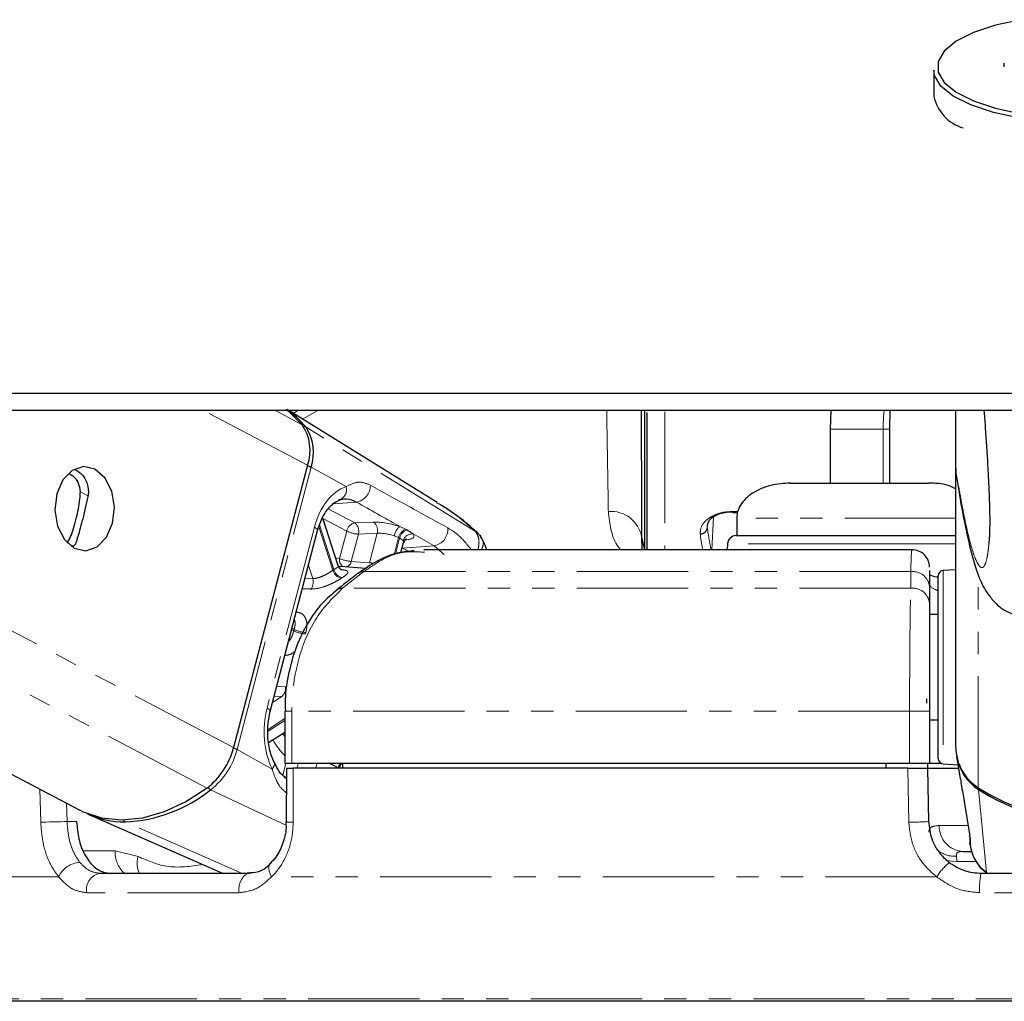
# Paper-space layout 'Inground Anchor' of a CAD drawing. Header units: millimetres. Extents: x 262 to 9484, y 125 to 8141.
# Tile 47 of 53: x 7423 to 7479, y 2900 to 2956. Entities that reach past the tile are written whole.
import ezdxf

# ---------------------------------------------------------------- set-up
doc = ezdxf.new("R2010")
doc.units = ezdxf.units.MM
doc.linetypes.add('PHANTOM', pattern=[12.7, 6.35, -1.27, 1.27, -1.27, 1.27, -1.27])

psp = doc.layouts.new('Inground Anchor')

# ---------------------------------------------------------------- linework, layer by layer
at = {"color": 7, "linetype": 'Continuous', "lineweight": 25}
for p, q in [((7479.443, 2953.896), (7479.443, 2953.689)), ((7475.443, 2953.502), (7475.443, 2952.003)), ((7383.311, 2934.1), (7426.718, 2911.295)), ((7447.096, 2928.849), (7438.601, 2934.1)), ((7458.943, 2934.082), (7458.943, 2926.152)), ((7459.093, 2926.152), (7459.093, 2933.981)), ((7469.565, 2934.1), (7469.529, 2933.029)), ((7472.928, 2933.029), (7472.95, 2934.1)), ((7476.693, 2930.781), (7476.693, 2934.1)), ((7469.529, 2933.029), (7469.529, 2929.953)), ((7472.928, 2929.953), (7472.928, 2933.029)), ((7439.712, 2930.97), (7435.491, 2914.871)), ((7476.693, 2930.781), (7476.693, 2930.778)), ((7476.693, 2914.891), (7476.693, 2930.778)), ((7463.969, 2928.28), (7464.239, 2928.28)), ((7441.46, 2925.229), (7440.575, 2927.956)), ((7464.193, 2927.953), (7464.193, 2926.953)), ((7437.583, 2916.935), (7440.287, 2927.246)), ((7445.041, 2925.986), (7445.191, 2926.557)), ((7458.772, 2926.864), (7458.936, 2926.152)), ((7458.772, 2926.864), (7458.775, 2926.152)), ((7464.167, 2926.953), (7471.193, 2926.953)), ((7471.193, 2926.953), (7476.709, 2926.953)), ((7426.468, 2926.475), (7426.362, 2926.348)), ((7474.175, 2926.152), (7446.345, 2926.152)), ((7463.668, 2926.479), (7463.651, 2926.152)), ((7443.041, 2925.084), (7441.592, 2925.189)), ((7475.193, 2924.965), (7475.193, 2924.026)), ((7476.693, 2925.005), (7475.977, 2924.968)), ((7475.693, 2921.272), (7475.693, 2924.668)), ((7475.193, 2924.026), (7475.193, 2923.077)), ((7475.693, 2922.453), (7475.193, 2922.453)), ((7475.693, 2914.238), (7475.693, 2921.272)), ((7475.019, 2917.657), (7475.023, 2917.411)), ((7438.418, 2916.953), (7438.418, 2913.953)), ((7475.193, 2916.953), (7475.193, 2913.953)), ((7475.193, 2916.453), (7475.693, 2916.453)), ((7437.492, 2915.157), (7438.418, 2915.758)), ((7476.739, 2914.387), (7476.937, 2913.082)), ((7438.813, 2913.953), (7438.418, 2913.953)), ((7438.504, 2913.703), (7438.499, 2910.635)), ((7474.057, 2913.953), (7438.813, 2913.953)), ((7473.951, 2913.703), (7438.898, 2913.703)), ((7441.708, 2913.953), (7441.711, 2913.703)), ((7472.693, 2913.953), (7472.693, 2913.703)), ((7475.193, 2913.953), (7474.057, 2913.953)), ((7475.083, 2913.953), (7475.088, 2913.703)), ((7475.088, 2913.703), (7475.141, 2910.651)), ((7475.088, 2913.703), (7476.843, 2913.703)), ((7475.898, 2913.953), (7475.193, 2913.953)), ((7475.977, 2913.938), (7476.814, 2913.894)), ((7477.091, 2912.288), (7477.191, 2911.68)), ((7477.191, 2911.68), (7477.496, 2909.826)), ((7427.236, 2911.055), (7434.868, 2907.703)), ((7438.497, 2910.635), (7438.498, 2910.635)), ((7477.097, 2908.953), (7477.596, 2908.953)), ((7427.876, 2907.703), (7436.435, 2907.703)), ((7478.141, 2907.703), (7490.244, 2907.703)), ((7484.193, 2900.403), (7412.639, 2900.403))]:
    psp.add_line(p, q, dxfattribs=at)
at = {"color": 8, "linetype": 'PHANTOM', "lineweight": 18}
for p, q in [((7433.977, 2912.562), (7392.981, 2934.1)), ((7435.491, 2914.871), (7398.89, 2934.1)), ((7439.712, 2930.97), (7433.754, 2934.1)), ((7439.408, 2933.277), (7437.841, 2934.1)), ((7438.885, 2933.925), (7439.191, 2934.1)), ((7440.331, 2934.1), (7439.404, 2933.604)), ((7460.093, 2934.01), (7460.093, 2926.152)), ((7449.299, 2927.187), (7439.608, 2933.154)), ((7469.528, 2933.029), (7472.554, 2933.029)), ((7472.554, 2933.029), (7472.928, 2933.029)), ((7435.689, 2914.761), (7439.91, 2930.86)), ((7441.908, 2929.748), (7439.91, 2930.86)), ((7427.184, 2929.227), (7426.751, 2929.455)), ((7442.501, 2928.866), (7441.187, 2928.775)), ((7442.403, 2927.683), (7440.896, 2928.475)), ((7463.969, 2928.332), (7464.251, 2928.332)), ((7463.969, 2928.28), (7463.969, 2928.332)), ((7440.583, 2927.93), (7441.945, 2927.215)), ((7443.477, 2927.728), (7442.403, 2927.683)), ((7462.769, 2926.152), (7462.863, 2928.011)), ((7440.105, 2927.435), (7437.402, 2917.124)), ((7441.16, 2924.979), (7440.355, 2927.459)), ((7440.391, 2927.569), (7441.219, 2925.017)), ((7441.945, 2927.215), (7441.537, 2925.658)), ((7445.328, 2927.309), (7444.981, 2927.47)), ((7449.284, 2927.2), (7449.299, 2927.187)), ((7442.203, 2925.484), (7442.611, 2927.041)), ((7442.611, 2927.041), (7443.685, 2927.087)), ((7443.685, 2927.087), (7443.244, 2925.404)), ((7444.646, 2925.867), (7444.902, 2926.844)), ((7444.658, 2926.942), (7444.902, 2926.844)), ((7444.963, 2926.812), (7444.723, 2925.897)), ((7445.281, 2926.711), (7445.392, 2926.722)), ((7445.73, 2927.049), (7446.928, 2926.374)), ((7426.362, 2926.348), (7426.024, 2926.525)), ((7445.109, 2926.247), (7445.132, 2926.249)), ((7445.132, 2926.249), (7445.113, 2926.26)), ((7446.928, 2926.374), (7445.132, 2926.249)), ((7446.928, 2926.374), (7447.503, 2925.887)), ((7471.193, 2926.479), (7463.668, 2926.479)), ((7476.709, 2926.479), (7471.193, 2926.479)), ((7443.244, 2925.404), (7442.203, 2925.484)), ((7439.766, 2925.261), (7440.009, 2924.512)), ((7442.93, 2924.901), (7441.705, 2923.952)), ((7474.122, 2924.901), (7442.93, 2924.901)), ((7474.124, 2923.952), (7474.122, 2924.901)), ((7475.977, 2924.968), (7475.977, 2921.376)), ((7440.009, 2924.512), (7439.572, 2924.52)), ((7477.978, 2912.584), (7477.978, 2924.692)), ((7474.124, 2923.952), (7441.705, 2923.952)), ((7438.927, 2921.524), (7438.803, 2921.589)), ((7438.826, 2921.675), (7438.949, 2921.61)), ((7475.977, 2921.376), (7475.977, 2913.938)), ((7438.445, 2918.338), (7437.956, 2918.355)), ((7438.246, 2917.787), (7437.717, 2917.444)), ((7437.811, 2917.805), (7438.246, 2917.787)), ((7437.461, 2915.899), (7438.418, 2916.519)), ((7438.418, 2916.953), (7438.813, 2916.953)), ((7474.057, 2916.953), (7438.813, 2916.953)), ((7438.813, 2916.953), (7438.813, 2913.953)), ((7475.193, 2916.953), (7474.057, 2916.953)), ((7474.057, 2913.953), (7474.057, 2916.953)), ((7438.418, 2916.418), (7437.462, 2915.799)), ((7437.688, 2913.648), (7435.689, 2914.761)), ((7438.468, 2913.953), (7438.294, 2913.292)), ((7439.114, 2913.703), (7439.179, 2913.953)), ((7440.242, 2913.953), (7440.176, 2913.703)), ((7441.457, 2913.703), (7441.461, 2913.716)), ((7424.486, 2910.616), (7424.443, 2912.491)), ((7438.478, 2910.437), (7434.183, 2912.465)), ((7478.447, 2907.752), (7477.988, 2912.486)), ((7425.966, 2911.691), (7425.99, 2910.651)), ((7425.99, 2910.651), (7426.538, 2910.651)), ((7435.938, 2907.703), (7429.317, 2910.634)), ((7475.747, 2910.427), (7477.375, 2910.427)), ((7426.92, 2908.977), (7428.731, 2908.977)), ((7428.731, 2908.977), (7430.045, 2908.659)), ((7476.724, 2908.674), (7476.759, 2908.378)), ((7477.838, 2908.378), (7476.759, 2908.378)), ((7425.512, 2907.503), (7409.795, 2907.503)), ((7475.603, 2907.503), (7437.659, 2907.503)), ((7435.792, 2906.595), (7427.118, 2906.595)), ((7490.326, 2906.595), (7478.059, 2906.595)), ((7484.193, 2900.547), (7412.289, 2900.547))]:
    psp.add_line(p, q, dxfattribs=at)
at = {"color": 7, "linetype": 'Continuous', "lineweight": 25, "flags": 128}
for points in [[(7480.427, 2956.372), (7478.959, 2956.053), (7477.705, 2955.636), (7476.717, 2955.14), (7476.035, 2954.584), (7475.686, 2953.992), (7475.686, 2953.387), (7476.035, 2952.795), (7476.717, 2952.239), (7477.705, 2951.742), (7478.959, 2951.326), (7480.427, 2951.006)], [(7492.885, 2953.852), (7492.943, 2953.502), (7492.763, 2952.886), (7492.233, 2952.296), (7491.374, 2951.755), (7490.221, 2951.285), (7488.821, 2950.906), (7487.231, 2950.634), (7485.518, 2950.479), (7483.749, 2950.447), (7481.999, 2950.541), (7480.339, 2950.756), (7478.837, 2951.083), (7477.553, 2951.51), (7476.542, 2952.018), (7475.844, 2952.586), (7475.487, 2953.192), (7475.443, 2953.502)], [(7416.792, 2935.078), (7424.551, 2935.078), (7428.43, 2935.078), (7436.189, 2935.078), (7440.068, 2935.078), (7447.827, 2935.078), (7451.707, 2935.078), (7455.586, 2935.078), (7463.345, 2935.078), (7467.224, 2935.078), (7474.313, 2935.078), (7481.402, 2935.078)], [(7422.039, 2934.1), (7429.798, 2934.1), (7433.677, 2934.1), (7441.436, 2934.1), (7445.316, 2934.1), (7453.074, 2934.1), (7456.954, 2934.1), (7464.712, 2934.1), (7468.592, 2934.1), (7472.471, 2934.1), (7478.332, 2934.1), (7484.193, 2934.1)], [(7438.485, 2934.155), (7438.608, 2934.062), (7439.408, 2933.277)], [(7427.583, 2930.744), (7426.929, 2930.892), (7426.285, 2930.676), (7425.749, 2930.127), (7425.402, 2929.33), (7425.298, 2928.405), (7425.451, 2927.494), (7425.84, 2926.735), (7426.404, 2926.244), (7427.058, 2926.096), (7427.702, 2926.312), (7428.238, 2926.861), (7428.585, 2927.658), (7428.689, 2928.582), (7428.536, 2929.494), (7428.147, 2930.252), (7427.583, 2930.744)], [(7441.506, 2925.194), (7441.533, 2925.193), (7441.592, 2925.189)], [(7438.536, 2913.095), (7438.505, 2913.109), (7438.379, 2913.141)], [(7433.977, 2912.562), (7432.765, 2911.775), (7431.529, 2911.199), (7430.299, 2910.847), (7429.104, 2910.728), (7427.97, 2910.845), (7426.924, 2911.193), (7426.718, 2911.295)], [(7477.527, 2909.66), (7477.477, 2909.831), (7477.474, 2909.846)]]:
    psp.add_lwpolyline(points, dxfattribs=at)
at = {"color": 8, "linetype": 'PHANTOM', "lineweight": 18, "flags": 128}
for points in [[(7440.105, 2927.435), (7440.187, 2927.384), (7440.245, 2927.336), (7440.279, 2927.292), (7440.288, 2927.252), (7440.287, 2927.246)], [(7445.387, 2927.277), (7445.373, 2927.285), (7445.328, 2927.309)], [(7444.902, 2926.844), (7444.949, 2926.82), (7444.963, 2926.812)], [(7445.409, 2926.089), (7445.358, 2926.121), (7445.132, 2926.249)], [(7441.537, 2925.658), (7441.374, 2925.679), (7441.312, 2925.685)], [(7437.402, 2917.124), (7437.483, 2917.073), (7437.542, 2917.025), (7437.576, 2916.981), (7437.585, 2916.941), (7437.583, 2916.933)], [(7437.688, 2913.648), (7437.758, 2913.737), (7437.806, 2913.822), (7437.83, 2913.902), (7437.828, 2913.974), (7437.816, 2914.009)], [(7438.898, 2913.703), (7438.895, 2911.704), (7438.893, 2910.616)], [(7474.005, 2910.616), (7473.97, 2912.615), (7473.951, 2913.703)], [(7424.486, 2910.616), (7424.632, 2910.619), (7424.808, 2910.624), (7425.005, 2910.628), (7425.214, 2910.633), (7425.427, 2910.638), (7425.634, 2910.643), (7425.824, 2910.647), (7425.99, 2910.651)], [(7437.659, 2907.503), (7437.574, 2907.667), (7437.518, 2907.825), (7437.495, 2907.97), (7437.505, 2908.095), (7437.549, 2908.196), (7437.591, 2908.245)], [(7476.187, 2908.438), (7476.455, 2908.386), (7476.759, 2908.378)], [(7435.792, 2906.595), (7435.791, 2906.804), (7435.819, 2907.009), (7435.874, 2907.201), (7435.953, 2907.371), (7436.054, 2907.511), (7436.171, 2907.616), (7436.3, 2907.681), (7436.435, 2907.703)]]:
    psp.add_lwpolyline(points, dxfattribs=at)
at = {"color": 7, "linetype": 'Continuous', "lineweight": 25}
for centre, radius, start, end in [((7477.787, 2952.504), 2.397, 192.0799, 253.8819), ((7435.703, 2929.968), 5.039, 39.2164, 55.9632), ((7437.228, 2931.816), 2.625, 341.1992, 33.8212), ((7437.439, 2931.701), 2.61, 341.1992, 33.8212), ((7464.167, 2926.453), 0.5, 90, 177), ((7474.193, 2925.152), 1, 359.9595, 90.2428), ((7442.874, 2924.455), 0.449, 82.7552, 126.4247), ((7475.993, 2924.668), 0.3, 93, 180), ((7431.342, 2915.941), 4.285, 307.9487, 345.5363), ((7479.459, 2914.92), 2.766, 180.6081, 237.645), ((7475.993, 2914.238), 0.3, 180, 267), ((7479.473, 2914.823), 2.769, 189.0588, 237.5526), ((7484.193, 2922.211), 11.459, 237.1577, 302.8423), ((7428.951, 2918.989), 8.363, 272.5074, 308.7271), ((7484.165, 2922.026), 11.365, 237.0768, 270.1393), ((7429.26, 2915.7), 5.066, 245.1211, 270.6459)]:
    psp.add_arc(centre, radius, start, end, dxfattribs=at)
at = {"color": 8, "linetype": 'PHANTOM', "lineweight": 18}
for centre, radius, start, end in [((7439.501, 2932.968), 0.215, 60.0864, 95.3693), ((7439.48, 2930.029), 0.936, 62.6277, 76.1364), ((7441.329, 2929.572), 0.606, 283.7501, 16.8962), ((7442.32, 2929.823), 0.974, 280.7293, 0.7528), ((7457.029, 2926.57), 1.767, 9.5511, 95.1129), ((7442.533, 2927.098), 0.599, 102.5327, 168.7889), ((7442.027, 2927.207), 0.607, 344.2121, 51.7492), ((7443.101, 2927.252), 0.607, 344.2121, 51.7492), ((7442.703, 2928.759), 1.72, 243.8541, 266.942), ((7445.452, 2926.819), 0.803, 125.8659, 171.1854), ((7445.508, 2926.718), 0.618, 106.9246, 168.2409), ((7445.569, 2926.686), 0.619, 107.1222, 168.2187), ((7446.746, 2927.332), 0.975, 280.7326, 3.4336), ((7462.116, 2927.436), 0.394, 269.2054, 359.579), ((7445.678, 2926.515), 0.536, 84.3832, 164.4388), ((7441.971, 2925.569), 0.443, 168.4673, 242.1126), ((7442.294, 2927.201), 1.72, 243.8541, 266.942), ((7441.777, 2925.575), 0.436, 289.8398, 347.9539), ((7443.303, 2921.737), 3.886, 122.4306, 123.4679), ((7441.773, 2925.15), 0.636, 195.6109, 258.401), ((7441.827, 2925.178), 0.629, 194.8009, 258.2462), ((7474.241, 2923.954), 0.954, 4.328, 97.1571), ((7439.362, 2924.313), 0.677, 323.5401, 17.0552), ((7443.613, 2921.55), 3.569, 122.4306, 123.4679), ((7441.649, 2923.508), 0.447, 82.855, 127.1444), ((7474.241, 2923.005), 0.954, 4.324, 97.0709), ((7446.555, 2919.57), 7.874, 164.9852, 165.6329), ((7439.685, 2923.106), 1.754, 244.3873, 267.0139), ((7439.707, 2923.117), 1.687, 243.322, 266.8699), ((7446.599, 2919.559), 7.232, 164.9852, 165.6329), ((7437.853, 2918.241), 0.6, 310.9408, 9.2825), ((7443.07, 2918.58), 5.587, 211.2869, 213.6161), ((7431.563, 2915.825), 4.262, 307.9487, 345.5363), ((7435.259, 2913.929), 0.936, 62.6281, 76.1435), ((7442.376, 2918.161), 5.46, 211.5243, 223.5372), ((7442.18, 2913.521), 0.745, 144.5233, 164.7704), ((7442.239, 2913.498), 0.741, 142.1282, 163.9371), ((7434.414, 2912.899), 0.492, 217.7292, 242.0163), ((7478.199, 2912.477), 0.212, 155.4911, 177.5843), ((7429.416, 2910.838), 0.227, 208.6163, 244.1838), ((7438.803, 2912.857), 2.243, 262.1755, 272.3081), ((7473.976, 2930.072), 19.457, 270.087, 273.4336), ((7477.174, 2910.379), 1.428, 178.0893, 266.9147), ((7430.373, 2908.914), 1.643, 177.8092, 227.4757), ((7431.471, 2908.262), 1.48, 164.4229, 202.167), ((7476.643, 2910.239), 1.567, 232.8746, 272.9693), ((7426.782, 2906.92), 1.398, 92.3962, 155.3265), ((7478.555, 2905.613), 3.505, 129.5415, 147.3724), ((7428.033, 2906.782), 0.934, 99.6826, 191.5638), ((7481.613, 2906.891), 3.566, 166.8311, 184.7596)]:
    psp.add_arc(centre, radius, start, end, dxfattribs=at)
for centre, major_axis, ratio, start_param, end_param in [((7442.416, 2926.149), (0.083, 3.691), 0.672177, 0.239349, 1.230015), ((7444.351, 2927.238), (1.368, -0.304), 0.28356, 1.155906, 2.325599), ((7461.442, 2952.74), (-1.651, 27.6), 0.040218, 2.728643, 2.867539), ((7444.247, 2926.77), (0.884, -0.176), 0.303544, 1.14855, 2.318243), ((7444.308, 2926.738), (0.884, -0.176), 0.303544, 6.26512, 6.615529), ((7444.412, 2927.206), (1.368, -0.304), 0.28356, 5.571912, 6.622885), ((7461.043, 2952.716), (-1.651, 28), 0.039648, 2.728711, 2.817611), ((7439.713, 2915.838), (0.083, 3.691), 0.672177, 1.230015, 2.220681)]:
    psp.add_ellipse(centre, major_axis=major_axis, ratio=ratio, start_param=start_param, end_param=end_param, dxfattribs=at)
for points, knots in [([(7456.871, 2928.331), (7456.862, 2928.895), (7456.843, 2930.038), (7456.811, 2931.951), (7456.788, 2933.41), (7456.777, 2934.1)], [0, 0, 0, 0, 0.340073, 0.687935, 1, 1, 1, 1]), ([(7472.613, 2934.1), (7472.608, 2934.069), (7472.559, 2933.778), (7472.557, 2933.382), (7472.554, 2933.029)], [0, 0, 0, 0, 0.10633, 1, 1, 1, 1]), ([(7472.554, 2933.029), (7472.551, 2932.243), (7472.546, 2931.218), (7472.55, 2930.193), (7472.551, 2929.953)], [0, 0, 0, 0, 0.766318, 1, 1, 1, 1]), ([(7478.578, 2926.471), (7478.565, 2926.341), (7478.541, 2926.086), (7478.499, 2925.814), (7478.433, 2925.49), (7478.339, 2925.231), (7478.217, 2925.113), (7478.092, 2925.15), (7477.95, 2925.328), (7477.788, 2925.677), (7477.582, 2926.296), (7477.349, 2927.203), (7477.11, 2928.349), (7476.891, 2929.545), (7476.759, 2930.369), (7476.693, 2930.781)], [0, 0, 0, 0, 0.027351, 0.054016, 0.080851, 0.148772, 0.21746, 0.283348, 0.349464, 0.442524, 0.535874, 0.66709, 0.798771, 0.899307, 1, 1, 1, 1]), ([(7443.294, 2929.836), (7443.097, 2929.915), (7442.836, 2930.019), (7442.385, 2929.986), (7442.115, 2929.851), (7441.908, 2929.748)], [0, 0, 0, 0, 0.417867, 0.554004, 1, 1, 1, 1]), ([(7447.719, 2927.39), (7446.972, 2927.802), (7445.498, 2928.615), (7444.022, 2929.432), (7443.294, 2929.836)], [0, 0, 0, 0, 0.5067429, 1, 1, 1, 1]), ([(7442.501, 2928.866), (7443.296, 2928.419), (7444.123, 2927.954), (7444.949, 2927.488), (7444.981, 2927.47)], [0, 0, 0, 0, 0.961066, 1, 1, 1, 1]), ([(7449.299, 2927.187), (7448.765, 2927.658), (7448.072, 2928.269), (7447.265, 2928.718), (7447.08, 2928.822)], [0, 0, 0, 0, 0.770189, 1, 1, 1, 1]), ([(7457.567, 2926.152), (7457.493, 2926.244), (7457.047, 2926.794), (7456.951, 2927.632), (7456.871, 2928.331)], [0, 0, 0, 0, 0.166662, 1, 1, 1, 1]), ([(7462.11, 2927.043), (7462.121, 2927.224), (7462.138, 2927.523), (7462.531, 2927.924), (7462.988, 2928.169), (7463.48, 2928.308), (7463.814, 2928.324), (7463.969, 2928.332)], [0, 0, 0, 0, 0.3433706, 0.5659019, 0.7385948, 0.8786964, 1, 1, 1, 1]), ([(7476.709, 2927.953), (7476.238, 2927.953), (7475.18, 2927.953), (7472.712, 2927.953), (7469.933, 2927.953), (7467.308, 2927.953), (7465.331, 2927.953), (7464.248, 2927.953), (7464.305, 2927.953), (7464.326, 2927.953)], [0, 0, 0, 0, 0.12608, 0.283567, 0.441054, 0.598541, 0.756027, 0.913514, 1, 1, 1, 1]), ([(7445.73, 2927.049), (7445.705, 2927.069), (7445.614, 2927.145), (7445.482, 2927.222), (7445.387, 2927.277)], [0, 0, 0, 0, 0.27439, 1, 1, 1, 1]), ([(7449.047, 2926.152), (7448.785, 2926.48), (7448.37, 2927.001), (7447.895, 2927.285), (7447.719, 2927.39)], [0, 0, 0, 0, 0.630961, 1, 1, 1, 1]), ([(7449.299, 2927.187), (7449.354, 2927.094), (7449.468, 2926.901), (7449.511, 2926.54), (7449.461, 2926.273), (7449.438, 2926.152)], [0, 0, 0, 0, 0.337549, 0.698431, 1, 1, 1, 1]), ([(7444.963, 2926.812), (7445.024, 2926.775), (7445.108, 2926.723), (7445.149, 2926.673), (7445.161, 2926.659)], [0, 0, 0, 0, 0.7188242, 1, 1, 1, 1]), ([(7449.667, 2926.706), (7449.688, 2926.688), (7449.763, 2926.623), (7449.721, 2926.422), (7449.69, 2926.254), (7449.622, 2926.155), (7449.62, 2926.152)], [0, 0, 0, 0, 0.169801, 0.594733, 0.986519, 1, 1, 1, 1]), ([(7446.379, 2926.009), (7445.931, 2926.037), (7445.015, 2926.093), (7443.855, 2925.559), (7443.184, 2925.081), (7442.93, 2924.901)], [0, 0, 0, 0, 0.372876, 0.763118, 1, 1, 1, 1]), ([(7474.122, 2924.901), (7474.137, 2925.373), (7474.158, 2926.074), (7474.184, 2926.112), (7474.193, 2926.124)], [0, 0, 0, 0, 0.672669, 1, 1, 1, 1]), ([(7441.16, 2924.979), (7441.09, 2924.933), (7440.949, 2924.842), (7440.681, 2924.694), (7440.402, 2924.572), (7440.17, 2924.513), (7440.05, 2924.512), (7440.009, 2924.512)], [0, 0, 0, 0, 0.219859, 0.440343, 0.66314, 0.88549, 1, 1, 1, 1]), ([(7441.457, 2925.228), (7441.455, 2925.211), (7441.45, 2925.176), (7441.348, 2925.1), (7441.253, 2925.039), (7441.219, 2925.017)], [0, 0, 0, 0, 0.3724304, 0.7788786, 1, 1, 1, 1]), ([(7441.699, 2924.562), (7441.747, 2924.594), (7441.883, 2924.684), (7442.013, 2924.808), (7442.024, 2924.913), (7441.897, 2924.983), (7441.708, 2925.005), (7441.613, 2925.017)], [0, 0, 0, 0, 0.116734, 0.333017, 0.551924, 0.773865, 1, 1, 1, 1]), ([(7443.493, 2925.381), (7443.45, 2925.385), (7443.356, 2925.393), (7443.283, 2925.4), (7443.244, 2925.404)], [0, 0, 0, 0, 0.467665, 1, 1, 1, 1]), ([(7439.906, 2923.911), (7439.969, 2923.912), (7440.153, 2923.915), (7440.504, 2923.989), (7440.929, 2924.142), (7441.336, 2924.336), (7441.542, 2924.464), (7441.645, 2924.527)], [0, 0, 0, 0, 0.119584, 0.349288, 0.573021, 0.788436, 1, 1, 1, 1]), ([(7441.705, 2923.952), (7441.184, 2923.44), (7440.141, 2922.415), (7439.142, 2920.05), (7438.826, 2918.131), (7438.814, 2917.095), (7438.813, 2916.953)], [0, 0, 0, 0, 0.317078, 0.634488, 0.949899, 1, 1, 1, 1]), ([(7439.415, 2923.922), (7439.472, 2923.921), (7439.636, 2923.917), (7439.8, 2923.913), (7439.906, 2923.911)], [0, 0, 0, 0, 0.349685, 1, 1, 1, 1]), ([(7474.057, 2916.953), (7474.059, 2917.847), (7474.061, 2919.633), (7474.083, 2922.008), (7474.106, 2923.343), (7474.121, 2923.87), (7474.124, 2923.952)], [0, 0, 0, 0, 0.31366, 0.627146, 0.941618, 1, 1, 1, 1]), ([(7475.693, 2923.817), (7475.639, 2923.835), (7475.237, 2923.97), (7475.213, 2924.117), (7475.193, 2924.245)], [0, 0, 0, 0, 0.13356, 1, 1, 1, 1]), ([(7438.958, 2922.177), (7438.974, 2922.127), (7439.013, 2922.012), (7438.996, 2921.807), (7438.962, 2921.661), (7438.949, 2921.61)], [0, 0, 0, 0, 0.332866, 0.764938, 1, 1, 1, 1]), ([(7439.615, 2921.433), (7439.632, 2921.507), (7439.68, 2921.717), (7439.678, 2922.04), (7439.571, 2922.338), (7439.363, 2922.545), (7439.155, 2922.585), (7439.05, 2922.606)], [0, 0, 0, 0, 0.116734, 0.333017, 0.551924, 0.773865, 1, 1, 1, 1]), ([(7438.927, 2921.524), (7438.897, 2921.429), (7438.838, 2921.239), (7438.73, 2921.023), (7438.648, 2920.937), (7438.627, 2920.916)], [0, 0, 0, 0, 0.428018, 0.857252, 1, 1, 1, 1]), ([(7438.398, 2920.117), (7438.458, 2920.125), (7438.635, 2920.146), (7438.852, 2920.234), (7438.983, 2920.366), (7439.014, 2920.397)], [0, 0, 0, 0, 0.284374, 0.830615, 1, 1, 1, 1]), ([(7437.688, 2913.648), (7437.813, 2913.275), (7438.007, 2912.701), (7438.373, 2912.398), (7438.502, 2912.292)], [0, 0, 0, 0, 0.649679, 1, 1, 1, 1]), ([(7440.974, 2913.953), (7441.012, 2913.938), (7441.144, 2913.884), (7441.313, 2913.795), (7441.422, 2913.737), (7441.461, 2913.716)], [0, 0, 0, 0, 0.204213, 0.719608, 1, 1, 1, 1]), ([(7477.12, 2912.163), (7477.185, 2911.752), (7477.318, 2910.921), (7477.457, 2910.084), (7477.527, 2909.66)], [0, 0, 0, 0, 0.4932571, 1, 1, 1, 1]), ([(7425.512, 2907.503), (7425.362, 2907.708), (7424.999, 2908.205), (7424.6, 2909.28), (7424.524, 2910.171), (7424.486, 2910.616)], [0, 0, 0, 0, 0.260354, 0.63069, 1, 1, 1, 1]), ([(7425.99, 2910.651), (7426.018, 2910.317), (7426.074, 2909.65), (7426.358, 2908.844), (7426.617, 2908.47), (7426.723, 2908.316)], [0, 0, 0, 0, 0.370015, 0.740315, 1, 1, 1, 1]), ([(7438.893, 2910.616), (7438.88, 2910.35), (7438.844, 2909.635), (7438.479, 2908.535), (7437.983, 2907.821), (7437.681, 2907.525), (7437.659, 2907.503)], [0, 0, 0, 0, 0.220493, 0.593656, 0.970348, 1, 1, 1, 1]), ([(7475.603, 2907.503), (7475.367, 2907.708), (7474.794, 2908.205), (7474.164, 2909.28), (7474.058, 2910.171), (7474.005, 2910.616)], [0, 0, 0, 0, 0.2603539, 0.6306901, 1, 1, 1, 1]), ([(7475.152, 2910.043), (7475.167, 2910.14), (7475.203, 2910.372), (7475.546, 2910.406), (7475.747, 2910.427)], [0, 0, 0, 0, 0.416459, 1, 1, 1, 1]), ([(7477.527, 2909.66), (7477.533, 2909.507), (7477.544, 2909.278), (7477.514, 2909.346), (7477.504, 2909.368)], [0, 0, 0, 0, 0.666784, 1, 1, 1, 1]), ([(7430.045, 2908.659), (7430.579, 2908.43), (7431.784, 2907.911), (7433.031, 2908.099), (7433.727, 2908.204)], [0, 0, 0, 0, 0.442514, 1, 1, 1, 1]), ([(7477.097, 2908.953), (7476.983, 2908.943), (7476.844, 2908.93), (7476.729, 2908.83), (7476.726, 2908.743), (7476.724, 2908.674)], [0, 0, 0, 0, 0.477795, 0.583752, 1, 1, 1, 1]), ([(7426.723, 2908.316), (7426.906, 2908.133), (7427.257, 2907.781), (7427.675, 2907.729), (7427.876, 2907.703)], [0, 0, 0, 0, 0.519417, 1, 1, 1, 1]), ([(7427.118, 2906.595), (7426.838, 2906.634), (7426.249, 2906.716), (7425.765, 2907.232), (7425.512, 2907.503)], [0, 0, 0, 0, 0.475859, 1, 1, 1, 1]), ([(7437.659, 2907.503), (7437.386, 2907.25), (7436.824, 2906.729), (7436.142, 2906.641), (7435.792, 2906.595)], [0, 0, 0, 0, 0.485349, 1, 1, 1, 1]), ([(7478.059, 2906.595), (7477.632, 2906.634), (7476.734, 2906.716), (7475.992, 2907.232), (7475.603, 2907.503)], [0, 0, 0, 0, 0.475859, 1, 1, 1, 1])]:
    psp.add_open_spline(points, degree=3, knots=knots, dxfattribs=at)
at = {"color": 7, "linetype": 'Continuous', "lineweight": 25}
for points, knots in [([(7458.74, 2934.1), (7458.741, 2934.022), (7458.745, 2932.949), (7458.753, 2931.163), (7458.763, 2928.789), (7458.769, 2927.51), (7458.772, 2926.864)], [0, 0, 0, 0, 0.027827, 0.380927, 0.68696, 1, 1, 1, 1]), ([(7478.297, 2934.1), (7478.303, 2934.031), (7478.333, 2933.651), (7478.388, 2932.907), (7478.459, 2931.852), (7478.519, 2930.843), (7478.567, 2929.9), (7478.596, 2929.201), (7478.614, 2928.628), (7478.623, 2928.254), (7478.628, 2927.927), (7478.628, 2927.674), (7478.625, 2927.421), (7478.619, 2927.178), (7478.604, 2926.824), (7478.589, 2926.617), (7478.578, 2926.471)], [0, 0, 0, 0, 0.032093, 0.175321, 0.320504, 0.466904, 0.561877, 0.658424, 0.702784, 0.748008, 0.777495, 0.807983, 0.833051, 0.870226, 0.908315, 1, 1, 1, 1]), ([(7426.444, 2930.725), (7426.58, 2930.644), (7426.885, 2930.462), (7427.173, 2929.933), (7427.226, 2929.457), (7427.182, 2929.209), (7427.175, 2929.17)], [0, 0, 0, 0, 0.273065, 0.612929, 0.939367, 1, 1, 1, 1]), ([(7476.693, 2930.778), (7476.693, 2930.622), (7476.693, 2930.464), (7476.735, 2930.313), (7476.735, 2930.311)], [0, 0, 0, 0, 0.988788, 1, 1, 1, 1]), ([(7426.751, 2929.455), (7426.73, 2929.62), (7426.69, 2929.95), (7426.426, 2930.317), (7426.184, 2930.427), (7426.085, 2930.472)], [0, 0, 0, 0, 0.3709343, 0.7413875, 1, 1, 1, 1]), ([(7467.255, 2929.953), (7466.877, 2929.927), (7466.119, 2929.874), (7465.245, 2929.503), (7464.693, 2929.07), (7464.402, 2928.71), (7464.225, 2928.331), (7464.203, 2928.076), (7464.193, 2927.953)], [0, 0, 0, 0, 0.275843, 0.553264, 0.680844, 0.797175, 0.902792, 1, 1, 1, 1]), ([(7476.709, 2929.617), (7476.558, 2929.689), (7476.069, 2929.924), (7475.514, 2929.941), (7475.13, 2929.953)], [0, 0, 0, 0, 0.306849, 1, 1, 1, 1]), ([(7476.728, 2930.31), (7476.778, 2930.002), (7476.942, 2928.985), (7477.239, 2927.413), (7477.583, 2925.893), (7477.9, 2924.852), (7478.197, 2924.161), (7478.513, 2923.616), (7478.923, 2923.133), (7479.371, 2922.728), (7479.785, 2922.544), (7479.951, 2922.469)], [0, 0, 0, 0, 0.096262, 0.318138, 0.561196, 0.722344, 0.818096, 0.879582, 0.930045, 0.971832, 1, 1, 1, 1]), ([(7425.988, 2926.544), (7426.057, 2926.648), (7426.185, 2926.839), (7426.362, 2927.34), (7426.519, 2927.904), (7426.646, 2928.494), (7426.73, 2929.017), (7426.744, 2929.317), (7426.751, 2929.455)], [0, 0, 0, 0, 0.204636, 0.3763353, 0.5488341, 0.7033628, 0.8642848, 1, 1, 1, 1]), ([(7427.175, 2929.17), (7427.129, 2928.96), (7427.039, 2928.538), (7426.868, 2927.844), (7426.708, 2927.243), (7426.573, 2926.781), (7426.503, 2926.577), (7426.468, 2926.475)], [0, 0, 0, 0, 0.222076, 0.445772, 0.640142, 0.821651, 1, 1, 1, 1]), ([(7440.287, 2927.246), (7440.329, 2927.39), (7440.456, 2927.816), (7440.78, 2928.405), (7441.206, 2928.843), (7441.461, 2928.955), (7441.572, 2929.004)], [0, 0, 0, 0, 0.156405, 0.463074, 0.767294, 1, 1, 1, 1]), ([(7441.473, 2928.983), (7441.623, 2929.021), (7441.972, 2929.11), (7442.309, 2928.954), (7442.501, 2928.866)], [0, 0, 0, 0, 0.429774, 1, 1, 1, 1]), ([(7449.288, 2927.205), (7449.125, 2927.358), (7448.488, 2927.956), (7447.748, 2928.426), (7447.197, 2928.776)], [0, 0, 0, 0, 0.256217, 1, 1, 1, 1]), ([(7463.969, 2928.302), (7463.846, 2928.296), (7463.579, 2928.284), (7463.189, 2928.186), (7462.83, 2928.018), (7462.526, 2927.746), (7462.515, 2927.552), (7462.509, 2927.433)], [0, 0, 0, 0, 0.112579, 0.245384, 0.414973, 0.641274, 1, 1, 1, 1]), ([(7449.694, 2926.724), (7449.694, 2926.724), (7449.694, 2926.724), (7449.694, 2926.724), (7449.636, 2926.822), (7449.552, 2926.938), (7449.452, 2927.071), (7449.388, 2927.149), (7449.34, 2927.195), (7449.309, 2927.225)], [0, 0, 0, 0, 0.000087, 0.000182, 0.000408, 0.533101, 0.653798, 0.773413, 1, 1, 1, 1]), ([(7445.202, 2926.553), (7445.21, 2926.59), (7445.23, 2926.678), (7445.315, 2926.756), (7445.359, 2926.775), (7445.35, 2926.772), (7445.349, 2926.772)], [0, 0, 0, 0, 0.265306, 0.638245, 0.961023, 1, 1, 1, 1]), ([(7449.941, 2926.152), (7449.863, 2926.345), (7449.748, 2926.632), (7449.606, 2926.895), (7449.559, 2926.98)], [0, 0, 0, 0, 0.674968, 1, 1, 1, 1]), ([(7445.801, 2926.091), (7445.502, 2926.061), (7444.762, 2925.988), (7443.672, 2925.556), (7442.951, 2925.043), (7442.613, 2924.802)], [0, 0, 0, 0, 0.264416, 0.654864, 1, 1, 1, 1]), ([(7441.666, 2924.988), (7441.668, 2924.988), (7441.675, 2924.986), (7441.638, 2924.998), (7441.558, 2925.058), (7441.476, 2925.15), (7441.467, 2925.219), (7441.466, 2925.229)], [0, 0, 0, 0, 0.061773, 0.303774, 0.570634, 0.936505, 1, 1, 1, 1]), ([(7442.607, 2924.816), (7442.321, 2924.595), (7441.913, 2924.279), (7441.505, 2923.963), (7441.383, 2923.868)], [0, 0, 0, 0, 0.7, 1, 1, 1, 1]), ([(7475.693, 2924.564), (7475.669, 2924.569), (7475.441, 2924.617), (7475.321, 2924.663), (7475.214, 2924.705)], [0, 0, 0, 0, 0.1041219, 1, 1, 1, 1]), ([(7441.391, 2923.852), (7441.103, 2923.612), (7440.477, 2923.089), (7439.699, 2921.991), (7439.046, 2920.662), (7438.62, 2919.176), (7438.415, 2917.912), (7438.439, 2917.168), (7438.446, 2916.953)], [0, 0, 0, 0, 0.160222, 0.348743, 0.538972, 0.73133, 0.922387, 1, 1, 1, 1]), ([(7475.193, 2923.077), (7475.193, 2923.005), (7475.193, 2922.545), (7475.193, 2921.377), (7475.193, 2919.299), (7475.193, 2917.735), (7475.193, 2916.953)], [0, 0, 0, 0, 0.058442, 0.373089, 0.686524, 1, 1, 1, 1]), ([(7437.815, 2914.01), (7437.76, 2914.136), (7437.596, 2914.512), (7437.436, 2915.268), (7437.421, 2916.163), (7437.534, 2916.701), (7437.583, 2916.935)], [0, 0, 0, 0, 0.152718, 0.457089, 0.763466, 1, 1, 1, 1]), ([(7438.538, 2913.13), (7438.47, 2913.16), (7438.281, 2913.245), (7438.053, 2913.543), (7437.884, 2913.893), (7437.818, 2914.03)], [0, 0, 0, 0, 0.254375, 0.709512, 1, 1, 1, 1]), ([(7438.515, 2913.703), (7438.515, 2913.703), (7438.515, 2913.703), (7438.643, 2913.703), (7438.812, 2913.703), (7438.898, 2913.703)], [0, 0, 0, 0, 0.24753, 0.612595, 1, 1, 1, 1]), ([(7473.951, 2913.703), (7474.064, 2913.703), (7474.29, 2913.703), (7474.61, 2913.703), (7474.869, 2913.703), (7475.051, 2913.703), (7475.075, 2913.703), (7475.088, 2913.703)], [0, 0, 0, 0, 0.197556, 0.39511, 0.592696, 0.790302, 1, 1, 1, 1]), ([(7476.957, 2913.085), (7476.977, 2912.935), (7477.032, 2912.513), (7477.085, 2912.3), (7477.12, 2912.163)], [0, 0, 0, 0, 0.353993, 1, 1, 1, 1]), ([(7426.538, 2910.651), (7426.566, 2910.316), (7426.623, 2909.647), (7426.961, 2908.761), (7427.45, 2908.095), (7427.985, 2907.751), (7428.339, 2907.716), (7428.475, 2907.703)], [0, 0, 0, 0, 0.215288, 0.430555, 0.64649, 0.863795, 1, 1, 1, 1]), ([(7438.471, 2910.634), (7438.478, 2910.521), (7438.504, 2910.091), (7438.311, 2909.373), (7437.981, 2908.657), (7437.687, 2908.374), (7437.57, 2908.261)], [0, 0, 0, 0, 0.11736, 0.44954, 0.77994, 1, 1, 1, 1]), ([(7475.141, 2910.651), (7475.18, 2910.317), (7475.258, 2909.65), (7475.724, 2908.844), (7476.148, 2908.47), (7476.323, 2908.316)], [0, 0, 0, 0, 0.370015, 0.740315, 1, 1, 1, 1]), ([(7477.472, 2909.845), (7477.478, 2909.809), (7477.501, 2909.672), (7477.491, 2909.61), (7477.495, 2909.537), (7477.488, 2909.46), (7477.5, 2909.384), (7477.503, 2909.368)], [0, 0, 0, 0, 0.174764, 0.647693, 0.863798, 0.970001, 1, 1, 1, 1]), ([(7477.504, 2909.368), (7477.503, 2909.369), (7477.499, 2909.372), (7477.499, 2909.394), (7477.5, 2909.407)], [0, 0, 0, 0, 0.359068, 1, 1, 1, 1]), ([(7477.5, 2909.407), (7477.519, 2909.271), (7477.56, 2908.972), (7477.742, 2908.52), (7478.033, 2908.082), (7478.313, 2907.86), (7478.447, 2907.752)], [0, 0, 0, 0, 0.209596, 0.458257, 0.738167, 1, 1, 1, 1]), ([(7477.534, 2909.165), (7477.576, 2908.997), (7477.645, 2908.725), (7477.851, 2908.345), (7478.096, 2907.998), (7478.348, 2907.802), (7478.475, 2907.703)], [0, 0, 0, 0, 0.289042, 0.466255, 0.730312, 1, 1, 1, 1]), ([(7437.576, 2908.259), (7437.523, 2908.2), (7437.305, 2907.954), (7436.859, 2907.729), (7436.477, 2907.72), (7436.262, 2907.714)], [0, 0, 0, 0, 0.122527, 0.506636, 1, 1, 1, 1]), ([(7476.323, 2908.316), (7476.613, 2908.133), (7477.17, 2907.781), (7477.826, 2907.729), (7478.141, 2907.703)], [0, 0, 0, 0, 0.519417, 1, 1, 1, 1])]:
    psp.add_open_spline(points, degree=3, knots=knots, dxfattribs=at)
psp.add_open_spline([(7467.255, 2929.953), (7467.222, 2929.953), (7467.156, 2929.953), (7467.832, 2929.953), (7468.976, 2929.953), (7470.469, 2929.953), (7472.072, 2929.953), (7473.53, 2929.953), (7474.676, 2929.953), (7474.978, 2929.953), (7475.13, 2929.953)], degree=3, dxfattribs=at)

doc.saveas('drawing.dxf')
